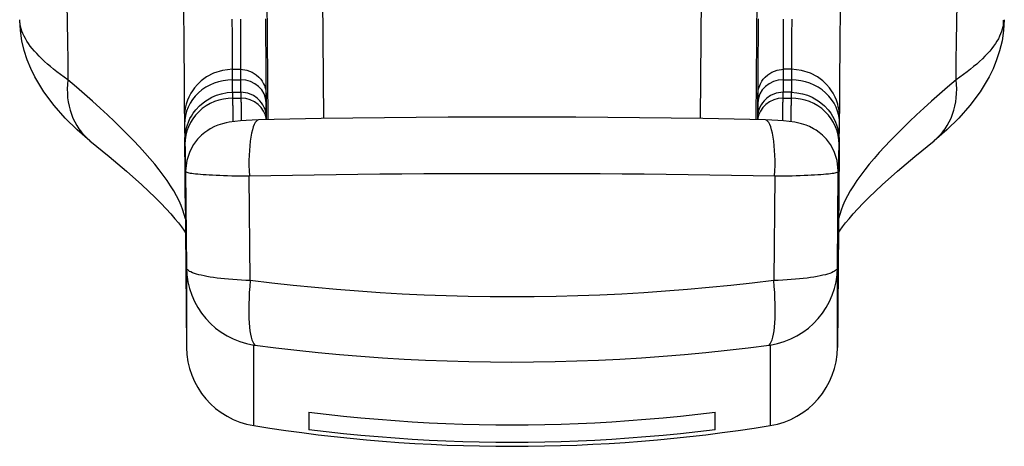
# Model space of a CAD drawing. Header units: inches. Extents: x 15 to 176, y 12 to 99.
# Tile 2 of 26: x 16.516 to 17.729, y 11.719 to 12.244. Entities that reach past the tile are written whole.
import ezdxf

# ---------------------------------------------------------------- set-up
doc = ezdxf.new("R2010")
doc.units = ezdxf.units.IN
doc.header["$MEASUREMENT"] = 0
doc.layers.add('Visible Edges(ANSI)', color=7, linetype='Continuous', lineweight=25)
doc.layers.add('Visible Tangent Edges(ANSI)', color=7, linetype='Continuous', lineweight=25)

msp = doc.modelspace()

# ---------------------------------------------------------------- linework, layer by layer
at = {"layer": 'Visible Edges(ANSI)'}
for p, q in [((16.7784, 12.1833), (16.7883, 12.1833)), ((17.4666, 12.1833), (17.4567, 12.1833)), ((16.7789, 12.155), (16.7888, 12.155)), ((17.4661, 12.155), (17.4562, 12.155)), ((16.7197, 12.0815), (16.7218, 11.8411)), ((17.5253, 12.0815), (17.5232, 11.8411)), ((16.7207, 12.0441), (16.7207, 12.0429)), ((17.5243, 12.0429), (17.5243, 12.0441)), ((16.8725, 11.7615), (16.8725, 11.7398)), ((17.3725, 11.7398), (17.3725, 11.7615))]:
    msp.add_line(p, q, dxfattribs=at)
at = {"layer": 'Visible Edges(ANSI)', "flags": 128}
for points in [[(16.7195, 12.129), (16.7194, 12.1439), (16.7193, 12.161), (16.7192, 12.1801), (16.719, 12.2013), (16.7189, 12.2246), (16.7187, 12.2499), (16.7185, 12.277), (16.7183, 12.3059)], [(17.5267, 12.3059), (17.5265, 12.277), (17.5263, 12.2499), (17.5261, 12.2246), (17.526, 12.2013), (17.5258, 12.1801), (17.5257, 12.1609), (17.5256, 12.1439), (17.5255, 12.129)], [(16.603, 12.0955), (16.5873, 12.109), (16.5726, 12.1233), (16.5589, 12.1387), (16.5463, 12.1555), (16.5352, 12.1741), (16.5303, 12.1843), (16.5259, 12.195), (16.5222, 12.2064), (16.5193, 12.2185), (16.5173, 12.2311), (16.5165, 12.2444)], [(17.7285, 12.2444), (17.7277, 12.2311), (17.7257, 12.2183), (17.7227, 12.2062), (17.719, 12.1948), (17.7147, 12.1841), (17.7098, 12.174), (17.6986, 12.1555), (17.6861, 12.1387), (17.6725, 12.1234), (17.6577, 12.109), (17.642, 12.0955)], [(16.7784, 12.1833), (16.7661, 12.182), (16.7552, 12.1785), (16.7465, 12.1739), (16.74, 12.1691), (16.7352, 12.1645), (16.7317, 12.1604), (16.7291, 12.1569), (16.7273, 12.1538), (16.7247, 12.1489), (16.7232, 12.1453), (16.7216, 12.1404), (16.7207, 12.1371), (16.7202, 12.1349), (16.7199, 12.1323), (16.7195, 12.1293), (16.7194, 12.128), (16.7194, 12.1259), (16.7193, 12.1248), (16.7193, 12.1242), (16.7193, 12.1239), (16.7193, 12.1237), (16.7193, 12.1233), (16.7193, 12.1217), (16.7194, 12.1193), (16.7194, 12.1159)], [(16.7883, 12.1833), (16.7962, 12.1822), (16.8028, 12.1797), (16.8076, 12.1766), (16.811, 12.1737), (16.8132, 12.1711), (16.8148, 12.1689), (16.8166, 12.1656), (16.8177, 12.1632), (16.8183, 12.1616), (16.8189, 12.1593), (16.8194, 12.1569), (16.8196, 12.1558), (16.8197, 12.1539), (16.8198, 12.153), (16.8198, 12.1525), (16.8198, 12.1523), (16.8198, 12.1521), (16.8198, 12.1518), (16.8198, 12.1511), (16.8199, 12.1481)], [(17.4252, 12.1481), (17.4252, 12.1511), (17.4252, 12.1519), (17.4252, 12.1521), (17.4252, 12.1523), (17.4252, 12.1525), (17.4252, 12.153), (17.4253, 12.1539), (17.4254, 12.1557), (17.4256, 12.157), (17.4261, 12.1593), (17.4267, 12.1615), (17.4283, 12.1656), (17.4302, 12.1689), (17.4318, 12.1711), (17.434, 12.1737), (17.4374, 12.1766), (17.4422, 12.1797), (17.4488, 12.1822), (17.4567, 12.1833)], [(17.5256, 12.1159), (17.5256, 12.1193), (17.5257, 12.1217), (17.5257, 12.1233), (17.5257, 12.1237), (17.5257, 12.1239), (17.5257, 12.1242), (17.5257, 12.1248), (17.5257, 12.1258), (17.5256, 12.128), (17.5255, 12.1294), (17.5251, 12.1322), (17.5247, 12.135), (17.5242, 12.1372), (17.5235, 12.1403), (17.5219, 12.1453), (17.5202, 12.1489), (17.5177, 12.1538), (17.5159, 12.1569), (17.5133, 12.1604), (17.5098, 12.1645), (17.505, 12.1691), (17.4985, 12.1739), (17.4898, 12.1785), (17.4789, 12.182), (17.4666, 12.1833)], [(16.7199, 12.0899), (16.7198, 12.0942), (16.7198, 12.0955), (16.7198, 12.0963), (16.7198, 12.0973), (16.7199, 12.0992), (16.72, 12.1005), (16.7202, 12.1029), (16.7206, 12.1055), (16.7209, 12.1074), (16.7215, 12.1102), (16.7229, 12.1148), (16.7241, 12.1181), (16.7261, 12.1227), (16.7278, 12.1257), (16.7301, 12.1292), (16.7333, 12.1334), (16.7377, 12.1383), (16.7442, 12.1437), (16.7532, 12.1491), (16.7588, 12.1514), (16.765, 12.1533), (16.7718, 12.1546), (16.7789, 12.155)], [(16.8204, 12.1214), (16.8203, 12.1233), (16.8203, 12.124), (16.8203, 12.1246), (16.8203, 12.1255), (16.8201, 12.1272), (16.8199, 12.1284), (16.8195, 12.1306), (16.819, 12.1327), (16.8185, 12.1343), (16.8175, 12.1365), (16.8158, 12.1398), (16.8143, 12.142), (16.8122, 12.1446), (16.809, 12.1477), (16.8041, 12.151), (16.7973, 12.1538), (16.7888, 12.155)], [(16.8201, 12.1276), (16.82, 12.1367), (16.8199, 12.1481)], [(17.4562, 12.155), (17.4477, 12.1538), (17.4409, 12.151), (17.4361, 12.1477), (17.4328, 12.1446), (17.4307, 12.142), (17.4292, 12.1398), (17.4275, 12.1366), (17.4261, 12.1327), (17.4255, 12.1306), (17.4251, 12.1284), (17.4249, 12.1272), (17.4247, 12.1255), (17.4247, 12.1246), (17.4247, 12.124), (17.4247, 12.1234), (17.4246, 12.1214)], [(17.425, 12.1276), (17.425, 12.1367), (17.4252, 12.1481)], [(17.4661, 12.155), (17.4732, 12.1545), (17.48, 12.1533), (17.4862, 12.1514), (17.4918, 12.1491), (17.5008, 12.1437), (17.5073, 12.1383), (17.5117, 12.1334), (17.5149, 12.1292), (17.5171, 12.1257), (17.5187, 12.1228), (17.5209, 12.1181), (17.5221, 12.1148), (17.5234, 12.1102), (17.5241, 12.1073), (17.5245, 12.1054), (17.5247, 12.103), (17.525, 12.1005), (17.5251, 12.0992), (17.5252, 12.0973), (17.5252, 12.0963), (17.5252, 12.0955), (17.5252, 12.0942), (17.5251, 12.0899)], [(16.8105, 12.1211), (16.8027, 12.1209), (16.7952, 12.1205), (16.7881, 12.12), (16.7814, 12.1193), (16.7745, 12.1182), (16.7708, 12.1176), (16.7663, 12.1164), (16.7602, 12.1144), (16.7563, 12.1128), (16.7511, 12.1102), (16.748, 12.1082), (16.7444, 12.1057), (16.7402, 12.1022), (16.7355, 12.0974), (16.7306, 12.0909), (16.7258, 12.0821), (16.7222, 12.0711), (16.7208, 12.0585)], [(17.4345, 12.1211), (17.3961, 12.1219), (17.3574, 12.1226), (17.3185, 12.1232), (17.2795, 12.1237), (17.2403, 12.1241), (17.2011, 12.1244), (17.1618, 12.1246), (17.1225, 12.1246), (17.0832, 12.1246), (17.044, 12.1244), (17.0047, 12.1241), (16.9655, 12.1237), (16.9265, 12.1232), (16.8876, 12.1226), (16.8489, 12.1219), (16.8105, 12.1211)], [(17.5242, 12.0585), (17.5228, 12.0711), (17.5192, 12.0822), (17.5144, 12.0909), (17.5095, 12.0974), (17.5048, 12.1022), (17.5006, 12.1057), (17.497, 12.1083), (17.4938, 12.1102), (17.4887, 12.1128), (17.4847, 12.1145), (17.4787, 12.1164), (17.4705, 12.1182), (17.4636, 12.1193), (17.4568, 12.12), (17.4497, 12.1205), (17.4423, 12.1209), (17.4345, 12.1211)], [(16.603, 12.0955), (16.6266, 12.0762), (16.6479, 12.0581), (16.6668, 12.0412), (16.6831, 12.0257), (16.6903, 12.0185), (16.6968, 12.0117), (16.7025, 12.0054), (16.7076, 11.9995), (16.7119, 11.9942), (16.7155, 11.9894), (16.7184, 11.9853), (16.7206, 11.9819)], [(17.5244, 11.9819), (17.5266, 11.9853), (17.5295, 11.9894), (17.5331, 11.9942), (17.5374, 11.9995), (17.5425, 12.0054), (17.5483, 12.0117), (17.5547, 12.0185), (17.5619, 12.0257), (17.5782, 12.0412), (17.5971, 12.0581), (17.6184, 12.0762), (17.642, 12.0955)], [(16.7207, 12.0441), (16.7207, 12.0508), (16.7208, 12.0585)], [(17.5242, 12.0585), (17.5243, 12.0508), (17.5243, 12.0441)], [(16.8725, 11.7615), (16.8939, 11.7589), (16.9152, 11.7566), (16.9364, 11.7545), (16.9576, 11.7526), (16.9787, 11.751), (16.9996, 11.7496), (17.0205, 11.7484), (17.0412, 11.7474), (17.0618, 11.7467), (17.0822, 11.7462), (17.1024, 11.7459), (17.1225, 11.7458), (17.1426, 11.7459), (17.1628, 11.7462), (17.1832, 11.7467), (17.2038, 11.7474), (17.2245, 11.7484), (17.2454, 11.7496), (17.2663, 11.751), (17.2874, 11.7526), (17.3086, 11.7545), (17.3298, 11.7566), (17.3511, 11.7589), (17.3725, 11.7615)], [(17.3725, 11.7398), (17.3511, 11.7372), (17.3298, 11.7349), (17.3086, 11.7328), (17.2874, 11.7309), (17.2663, 11.7293), (17.2454, 11.7279), (17.2245, 11.7267), (17.2038, 11.7258), (17.1832, 11.725), (17.1628, 11.7245), (17.1426, 11.7242), (17.1225, 11.7241), (17.1024, 11.7242), (17.0822, 11.7245), (17.0618, 11.725), (17.0412, 11.7258), (17.0205, 11.7267), (16.9996, 11.7279), (16.9787, 11.7293), (16.9576, 11.7309), (16.9364, 11.7328), (16.9152, 11.7349), (16.8939, 11.7372), (16.8725, 11.7398)]]:
    msp.add_lwpolyline(points, dxfattribs=at)
at = {"layer": 'Visible Edges(ANSI)'}
for centre, radius, start, end in [((16.8202, 11.842), 0.0984, 180.5, 260.853), ((17.4248, 11.842), 0.0984, 279.147, 359.5), ((17.1225, 13.7194), 2, 260.853, 279.147)]:
    msp.add_arc(centre, radius, start, end, dxfattribs=at)
for centre, major_axis, ratio, start_param, end_param in [((16.7119, 13.0844), (0.0084, -1.0598), 0.00028, 5.864998, 5.953767), ((17.5331, 13.0844), (-0.0084, -1.0599), 0.000282, 0.32942, 0.418186)]:
    msp.add_ellipse(centre, major_axis=major_axis, ratio=ratio, start_param=start_param, end_param=end_param, dxfattribs=at)
at = {"layer": 'Visible Tangent Edges(ANSI)'}
for p, q in [((16.891, 12.1227), (16.8873, 12.5522)), ((17.3577, 12.5522), (17.354, 12.1227)), ((16.8184, 12.5131), (16.8219, 12.1214)), ((17.4231, 12.1214), (17.4266, 12.5131)), ((16.7786, 12.155), (16.7785, 12.1703)), ((16.7785, 12.1703), (16.7884, 12.1703)), ((16.7884, 12.1703), (16.7885, 12.155)), ((17.4565, 12.155), (17.4566, 12.1703)), ((17.4566, 12.1703), (17.4666, 12.1703)), ((17.4666, 12.1703), (17.4664, 12.155)), ((16.7789, 12.1478), (16.7889, 12.1478)), ((17.4561, 12.1478), (17.4661, 12.1478)), ((16.82, 12.1278), (16.8199, 12.1418)), ((17.4251, 12.1418), (17.425, 12.1278)), ((16.7208, 12.0577), (16.7218, 11.9392)), ((16.8003, 11.9234), (16.7991, 12.0521)), ((17.4459, 12.0521), (17.4447, 11.9234)), ((17.5232, 11.9392), (17.5242, 12.0577)), ((16.7218, 11.9392), (16.7218, 11.8411)), ((17.5232, 11.8411), (17.5232, 11.9392)), ((16.8046, 11.7448), (16.8046, 11.844)), ((17.4404, 11.844), (17.4404, 11.7448))]:
    msp.add_line(p, q, dxfattribs=at)
at = {"layer": 'Visible Tangent Edges(ANSI)', "flags": 128}
for points in [[(16.5746, 12.2644), (16.575, 12.2409), (16.5753, 12.2174), (16.5756, 12.1939), (16.5759, 12.1704)], [(17.6691, 12.1704), (17.6694, 12.1939), (17.6697, 12.2174), (17.67, 12.2409), (17.6704, 12.2644)], [(16.5759, 12.1704), (16.5712, 12.1736), (16.5667, 12.1769), (16.5624, 12.1801), (16.5583, 12.1833), (16.5543, 12.1866), (16.5506, 12.1898), (16.547, 12.193), (16.5436, 12.1962), (16.5404, 12.1994), (16.5374, 12.2026), (16.5346, 12.2057), (16.5319, 12.2089), (16.5295, 12.212), (16.5273, 12.2151), (16.5253, 12.2181), (16.5235, 12.2212), (16.5219, 12.2242), (16.5205, 12.2272), (16.5193, 12.2301), (16.5184, 12.233), (16.5176, 12.2359), (16.517, 12.2388), (16.5167, 12.2416), (16.5165, 12.2444)], [(16.7786, 12.1833), (16.7786, 12.1877), (16.7785, 12.1924), (16.7785, 12.1973), (16.7785, 12.2025), (16.7784, 12.2079), (16.7784, 12.2135), (16.7783, 12.2194), (16.7783, 12.2255), (16.7783, 12.2318), (16.7782, 12.2384), (16.7782, 12.2452)], [(16.7881, 12.2451), (16.7882, 12.2383), (16.7882, 12.2317), (16.7883, 12.2254), (16.7883, 12.2193), (16.7883, 12.2134), (16.7884, 12.2078), (16.7884, 12.2024), (16.7884, 12.1973), (16.7885, 12.1923), (16.7885, 12.1877), (16.7885, 12.1832)], [(16.8202, 12.1263), (16.8202, 12.1299), (16.8202, 12.1338), (16.8201, 12.1383), (16.8201, 12.1431), (16.8201, 12.1484), (16.82, 12.1542), (16.82, 12.1603), (16.8199, 12.1669), (16.8199, 12.174), (16.8199, 12.1814), (16.8198, 12.1893), (16.8197, 12.1976), (16.8197, 12.2064), (16.8196, 12.2155), (16.8196, 12.2251), (16.8195, 12.235), (16.8194, 12.2454)], [(17.4256, 12.2455), (17.4255, 12.2352), (17.4255, 12.2252), (17.4254, 12.2157), (17.4253, 12.2065), (17.4253, 12.1978), (17.4252, 12.1895), (17.4252, 12.1816), (17.4251, 12.1741), (17.4251, 12.1671), (17.425, 12.1605), (17.425, 12.1543), (17.4249, 12.1485), (17.4249, 12.1432), (17.4249, 12.1383), (17.4249, 12.1339), (17.4248, 12.1299), (17.4248, 12.1263)], [(17.4565, 12.1833), (17.4565, 12.1877), (17.4565, 12.1924), (17.4566, 12.1973), (17.4566, 12.2025), (17.4566, 12.2079), (17.4567, 12.2135), (17.4567, 12.2194), (17.4568, 12.2255), (17.4568, 12.2318), (17.4568, 12.2384), (17.4569, 12.2452)], [(17.4668, 12.2452), (17.4668, 12.2384), (17.4667, 12.2318), (17.4667, 12.2255), (17.4667, 12.2194), (17.4666, 12.2135), (17.4666, 12.2079), (17.4665, 12.2025), (17.4665, 12.1973), (17.4665, 12.1924), (17.4664, 12.1877), (17.4664, 12.1833)], [(17.727, 12.2436), (17.7271, 12.2409), (17.7269, 12.2382), (17.7265, 12.2354), (17.7259, 12.2326), (17.725, 12.2298), (17.724, 12.2269), (17.7227, 12.224), (17.7212, 12.221), (17.7195, 12.218), (17.7176, 12.215), (17.7154, 12.2119), (17.7131, 12.2088), (17.7105, 12.2057), (17.7077, 12.2026), (17.7047, 12.1994), (17.7015, 12.1962), (17.6981, 12.193), (17.6945, 12.1898), (17.6907, 12.1866), (17.6867, 12.1833), (17.6826, 12.1801), (17.6783, 12.1769), (17.6738, 12.1736), (17.6691, 12.1704)], [(16.7785, 12.1703), (16.7784, 12.1714), (16.7784, 12.1724), (16.7784, 12.1733), (16.7784, 12.1742), (16.7784, 12.1751), (16.7784, 12.1759), (16.7784, 12.1767), (16.7784, 12.1775), (16.7784, 12.1782), (16.7784, 12.1788), (16.7784, 12.1794), (16.7784, 12.18), (16.7784, 12.1805), (16.7784, 12.181), (16.7784, 12.1814), (16.7784, 12.1818), (16.7784, 12.1821), (16.7784, 12.1824), (16.7784, 12.1827), (16.7784, 12.1829), (16.7784, 12.1831), (16.7784, 12.1832), (16.7784, 12.1832), (16.7784, 12.1833)], [(16.7883, 12.1833), (16.7883, 12.1832), (16.7883, 12.1832), (16.7883, 12.1831), (16.7883, 12.1829), (16.7883, 12.1827), (16.7883, 12.1824), (16.7883, 12.1821), (16.7883, 12.1818), (16.7883, 12.1814), (16.7883, 12.181), (16.7883, 12.1805), (16.7883, 12.18), (16.7883, 12.1794), (16.7883, 12.1788), (16.7884, 12.1782), (16.7884, 12.1775), (16.7884, 12.1767), (16.7884, 12.1759), (16.7884, 12.1751), (16.7884, 12.1742), (16.7884, 12.1733), (16.7884, 12.1724), (16.7884, 12.1714), (16.7884, 12.1703)], [(17.4566, 12.1703), (17.4566, 12.1714), (17.4566, 12.1724), (17.4566, 12.1733), (17.4566, 12.1742), (17.4566, 12.1751), (17.4566, 12.1759), (17.4566, 12.1767), (17.4566, 12.1775), (17.4567, 12.1782), (17.4567, 12.1788), (17.4567, 12.1794), (17.4567, 12.18), (17.4567, 12.1805), (17.4567, 12.181), (17.4567, 12.1814), (17.4567, 12.1818), (17.4567, 12.1821), (17.4567, 12.1824), (17.4567, 12.1827), (17.4567, 12.1829), (17.4567, 12.1831), (17.4567, 12.1832), (17.4567, 12.1832), (17.4567, 12.1833)], [(17.4666, 12.1833), (17.4666, 12.1832), (17.4666, 12.1832), (17.4666, 12.1831), (17.4666, 12.1829), (17.4666, 12.1827), (17.4666, 12.1824), (17.4666, 12.1821), (17.4666, 12.1818), (17.4666, 12.1814), (17.4666, 12.181), (17.4666, 12.1805), (17.4666, 12.18), (17.4666, 12.1794), (17.4666, 12.1788), (17.4666, 12.1782), (17.4666, 12.1775), (17.4666, 12.1767), (17.4666, 12.1759), (17.4666, 12.1751), (17.4666, 12.1742), (17.4666, 12.1733), (17.4666, 12.1724), (17.4666, 12.1714), (17.4666, 12.1703)], [(16.7204, 11.9992), (16.7191, 12.0046), (16.7174, 12.0101), (16.7152, 12.0158), (16.7126, 12.0216), (16.7096, 12.0276), (16.7061, 12.0337), (16.7023, 12.04), (16.698, 12.0464), (16.6933, 12.053), (16.6882, 12.0597), (16.6827, 12.0666), (16.6768, 12.0736), (16.6705, 12.0807), (16.6638, 12.0881), (16.6567, 12.0956), (16.6492, 12.1032), (16.6413, 12.1111), (16.6331, 12.1191), (16.6244, 12.1272), (16.6154, 12.1355), (16.6061, 12.144), (16.5964, 12.1526), (16.5863, 12.1614), (16.5759, 12.1704)], [(17.6691, 12.1704), (17.6587, 12.1614), (17.6486, 12.1526), (17.6389, 12.144), (17.6296, 12.1355), (17.6206, 12.1272), (17.6119, 12.1191), (17.6037, 12.1111), (17.5958, 12.1033), (17.5883, 12.0956), (17.5812, 12.0881), (17.5745, 12.0808), (17.5682, 12.0736), (17.5623, 12.0666), (17.5568, 12.0597), (17.5517, 12.053), (17.547, 12.0464), (17.5427, 12.04), (17.5389, 12.0337), (17.5354, 12.0276), (17.5324, 12.0216), (17.5298, 12.0158), (17.5276, 12.0101), (17.5259, 12.0046), (17.5246, 11.9992)], [(16.7789, 12.1478), (16.7789, 12.1484), (16.7789, 12.1489), (16.7789, 12.1495), (16.7789, 12.15), (16.7789, 12.1505), (16.7789, 12.1509), (16.7789, 12.1514), (16.7789, 12.1518), (16.7789, 12.1522), (16.7789, 12.1525), (16.7789, 12.1529), (16.7789, 12.1532), (16.7789, 12.1535), (16.7789, 12.1537), (16.7789, 12.154), (16.7789, 12.1542), (16.7789, 12.1544), (16.7789, 12.1545), (16.7789, 12.1547), (16.7789, 12.1548), (16.7789, 12.1549), (16.7789, 12.1549), (16.7789, 12.155), (16.7789, 12.155)], [(16.7793, 12.119), (16.7793, 12.1199), (16.7793, 12.1209), (16.7793, 12.1219), (16.7793, 12.1229), (16.7792, 12.1239), (16.7792, 12.125), (16.7792, 12.1261), (16.7792, 12.1272), (16.7792, 12.1283), (16.7792, 12.1294), (16.7792, 12.1306), (16.7791, 12.1318), (16.7791, 12.133), (16.7791, 12.1343), (16.7791, 12.1355), (16.7791, 12.1368), (16.7791, 12.1381), (16.779, 12.1394), (16.779, 12.1408), (16.779, 12.1421), (16.779, 12.1435), (16.779, 12.1449), (16.779, 12.1464), (16.7789, 12.1478)], [(16.7888, 12.155), (16.7888, 12.155), (16.7888, 12.1549), (16.7888, 12.1549), (16.7888, 12.1548), (16.7888, 12.1547), (16.7888, 12.1545), (16.7888, 12.1544), (16.7888, 12.1542), (16.7888, 12.154), (16.7888, 12.1537), (16.7888, 12.1535), (16.7889, 12.1532), (16.7889, 12.1529), (16.7889, 12.1525), (16.7889, 12.1522), (16.7889, 12.1518), (16.7889, 12.1514), (16.7889, 12.1509), (16.7889, 12.1505), (16.7889, 12.15), (16.7889, 12.1495), (16.7889, 12.1489), (16.7889, 12.1484), (16.7889, 12.1478)], [(16.7889, 12.1478), (16.7889, 12.1464), (16.7889, 12.1451), (16.7889, 12.1437), (16.789, 12.1424), (16.789, 12.1411), (16.789, 12.1398), (16.789, 12.1385), (16.789, 12.1373), (16.789, 12.1361), (16.7891, 12.1349), (16.7891, 12.1337), (16.7891, 12.1325), (16.7891, 12.1314), (16.7891, 12.1302), (16.7891, 12.1291), (16.7891, 12.128), (16.7892, 12.127), (16.7892, 12.1259), (16.7892, 12.1249), (16.7892, 12.1239), (16.7892, 12.1229), (16.7892, 12.1219), (16.7892, 12.121), (16.7892, 12.1201)], [(16.8199, 12.1418), (16.8199, 12.1431), (16.8199, 12.1444), (16.8199, 12.1455), (16.8199, 12.1466), (16.8199, 12.1475), (16.8198, 12.1484), (16.8198, 12.1492), (16.8198, 12.1499), (16.8198, 12.1504), (16.8198, 12.1509), (16.8198, 12.1513), (16.8198, 12.1517), (16.8198, 12.1519), (16.8198, 12.152), (16.8198, 12.152), (16.8198, 12.152), (16.8198, 12.1518), (16.8198, 12.1516), (16.8198, 12.1512), (16.8198, 12.1508), (16.8198, 12.1502), (16.8198, 12.1496), (16.8198, 12.1489), (16.8199, 12.1481)], [(16.8199, 12.1481), (16.8199, 12.1471), (16.8199, 12.146), (16.8199, 12.145), (16.8199, 12.1441), (16.8199, 12.1431), (16.8199, 12.1421), (16.8199, 12.1412), (16.8199, 12.1403), (16.8199, 12.1394), (16.8199, 12.1385), (16.82, 12.1376), (16.82, 12.1367), (16.82, 12.1359), (16.82, 12.1351), (16.82, 12.1342), (16.82, 12.1334), (16.82, 12.1327), (16.82, 12.1319), (16.82, 12.1311), (16.82, 12.1304), (16.82, 12.1297), (16.82, 12.129), (16.82, 12.1283), (16.8201, 12.1276)], [(17.425, 12.1276), (17.425, 12.1283), (17.425, 12.129), (17.425, 12.1297), (17.425, 12.1304), (17.425, 12.1311), (17.425, 12.1319), (17.425, 12.1327), (17.425, 12.1334), (17.425, 12.1342), (17.425, 12.135), (17.425, 12.1359), (17.425, 12.1367), (17.4251, 12.1376), (17.4251, 12.1385), (17.4251, 12.1394), (17.4251, 12.1403), (17.4251, 12.1412), (17.4251, 12.1421), (17.4251, 12.1431), (17.4251, 12.1441), (17.4251, 12.145), (17.4251, 12.146), (17.4251, 12.1471), (17.4252, 12.1481)], [(17.4252, 12.1481), (17.4252, 12.1489), (17.4252, 12.1496), (17.4252, 12.1502), (17.4252, 12.1508), (17.4252, 12.1512), (17.4252, 12.1516), (17.4252, 12.1518), (17.4252, 12.152), (17.4252, 12.152), (17.4252, 12.152), (17.4252, 12.1519), (17.4252, 12.1517), (17.4252, 12.1514), (17.4252, 12.1509), (17.4252, 12.1504), (17.4252, 12.1499), (17.4252, 12.1492), (17.4252, 12.1484), (17.4252, 12.1475), (17.4251, 12.1466), (17.4251, 12.1455), (17.4251, 12.1444), (17.4251, 12.1431), (17.4251, 12.1418)], [(17.4558, 12.1201), (17.4558, 12.121), (17.4558, 12.1219), (17.4558, 12.1229), (17.4558, 12.1239), (17.4558, 12.1249), (17.4558, 12.1259), (17.4559, 12.127), (17.4559, 12.128), (17.4559, 12.1291), (17.4559, 12.1302), (17.4559, 12.1313), (17.4559, 12.1325), (17.4559, 12.1337), (17.456, 12.1348), (17.456, 12.1361), (17.456, 12.1373), (17.456, 12.1385), (17.456, 12.1398), (17.456, 12.1411), (17.456, 12.1424), (17.4561, 12.1437), (17.4561, 12.1451), (17.4561, 12.1464), (17.4561, 12.1478)], [(17.4561, 12.1478), (17.4561, 12.1484), (17.4561, 12.1489), (17.4561, 12.1495), (17.4561, 12.15), (17.4561, 12.1505), (17.4561, 12.1509), (17.4561, 12.1514), (17.4561, 12.1518), (17.4561, 12.1522), (17.4561, 12.1525), (17.4561, 12.1529), (17.4562, 12.1532), (17.4562, 12.1535), (17.4562, 12.1537), (17.4562, 12.154), (17.4562, 12.1542), (17.4562, 12.1544), (17.4562, 12.1545), (17.4562, 12.1547), (17.4562, 12.1548), (17.4562, 12.1549), (17.4562, 12.1549), (17.4562, 12.155), (17.4562, 12.155)], [(17.4661, 12.1478), (17.466, 12.1464), (17.466, 12.1449), (17.466, 12.1435), (17.466, 12.1421), (17.466, 12.1408), (17.466, 12.1394), (17.4659, 12.1381), (17.4659, 12.1368), (17.4659, 12.1355), (17.4659, 12.1343), (17.4659, 12.133), (17.4659, 12.1318), (17.4658, 12.1306), (17.4658, 12.1295), (17.4658, 12.1283), (17.4658, 12.1272), (17.4658, 12.1261), (17.4658, 12.125), (17.4658, 12.1239), (17.4657, 12.1229), (17.4657, 12.1219), (17.4657, 12.1209), (17.4657, 12.1199), (17.4657, 12.119)], [(17.4661, 12.155), (17.4661, 12.155), (17.4661, 12.1549), (17.4661, 12.1549), (17.4661, 12.1548), (17.4661, 12.1547), (17.4661, 12.1545), (17.4661, 12.1544), (17.4661, 12.1542), (17.4661, 12.154), (17.4661, 12.1537), (17.4661, 12.1535), (17.4661, 12.1532), (17.4661, 12.1529), (17.4661, 12.1525), (17.4661, 12.1522), (17.4661, 12.1518), (17.4661, 12.1514), (17.4661, 12.1509), (17.4661, 12.1505), (17.4661, 12.15), (17.4661, 12.1495), (17.4661, 12.1489), (17.4661, 12.1484), (17.4661, 12.1478)], [(16.7197, 12.0816), (16.7198, 12.0722), (16.7199, 12.0637), (16.7199, 12.056), (16.72, 12.0492), (16.72, 12.0431), (16.7201, 12.0379), (16.7201, 12.0336), (16.7202, 12.0301), (16.7202, 12.0275), (16.7202, 12.0257), (16.7202, 12.0248), (16.7203, 12.0247), (16.7203, 12.0255), (16.7203, 12.0271), (16.7202, 12.0296), (16.7202, 12.0329), (16.7202, 12.0371), (16.7202, 12.0421), (16.7201, 12.048), (16.7201, 12.0547), (16.72, 12.0623), (16.72, 12.0706), (16.7199, 12.0798), (16.7199, 12.0898)], [(16.7199, 12.0898), (16.7199, 12.0906), (16.7199, 12.0914), (16.7198, 12.0921), (16.7198, 12.0928), (16.7198, 12.0933), (16.7198, 12.0938), (16.7198, 12.0943), (16.7198, 12.0946), (16.7198, 12.0949), (16.7198, 12.0951), (16.7198, 12.0953), (16.7198, 12.0954), (16.7198, 12.0954), (16.7198, 12.0954), (16.7198, 12.0952), (16.7198, 12.095), (16.7198, 12.0948), (16.7199, 12.0945), (16.7199, 12.0941), (16.7199, 12.0936), (16.7199, 12.0931), (16.7199, 12.0925), (16.7199, 12.0918), (16.7199, 12.0911)], [(16.7199, 12.0911), (16.72, 12.0861), (16.72, 12.0813), (16.7201, 12.0768), (16.7201, 12.0726), (16.7202, 12.0686), (16.7202, 12.0649), (16.7202, 12.0614), (16.7203, 12.0582), (16.7203, 12.0553), (16.7204, 12.0526), (16.7204, 12.0502), (16.7204, 12.048), (16.7205, 12.0462), (16.7205, 12.0445), (16.7205, 12.0432), (16.7206, 12.0421), (16.7206, 12.0413), (16.7206, 12.0408), (16.7206, 12.0405), (16.7206, 12.0405), (16.7207, 12.0408), (16.7207, 12.0413), (16.7207, 12.0421), (16.7207, 12.0431)], [(17.5243, 12.0431), (17.5243, 12.0421), (17.5243, 12.0413), (17.5244, 12.0408), (17.5244, 12.0405), (17.5244, 12.0405), (17.5244, 12.0408), (17.5244, 12.0413), (17.5245, 12.0421), (17.5245, 12.0432), (17.5245, 12.0445), (17.5245, 12.0462), (17.5246, 12.048), (17.5246, 12.0502), (17.5246, 12.0526), (17.5247, 12.0553), (17.5247, 12.0582), (17.5248, 12.0614), (17.5248, 12.0649), (17.5248, 12.0686), (17.5249, 12.0726), (17.5249, 12.0768), (17.525, 12.0813), (17.5251, 12.0861), (17.5251, 12.0911)], [(17.5251, 12.0898), (17.5251, 12.0798), (17.525, 12.0706), (17.525, 12.0623), (17.5249, 12.0547), (17.5249, 12.048), (17.5248, 12.0421), (17.5248, 12.0371), (17.5248, 12.0329), (17.5248, 12.0296), (17.5248, 12.0271), (17.5247, 12.0255), (17.5248, 12.0247), (17.5248, 12.0248), (17.5248, 12.0257), (17.5248, 12.0275), (17.5248, 12.0301), (17.5249, 12.0336), (17.5249, 12.0379), (17.525, 12.0431), (17.525, 12.0492), (17.5251, 12.056), (17.5252, 12.0637), (17.5252, 12.0722), (17.5253, 12.0816)], [(17.5251, 12.0911), (17.5251, 12.0918), (17.5251, 12.0925), (17.5251, 12.0931), (17.5251, 12.0936), (17.5251, 12.0941), (17.5251, 12.0945), (17.5252, 12.0948), (17.5252, 12.095), (17.5252, 12.0952), (17.5252, 12.0954), (17.5252, 12.0954), (17.5252, 12.0954), (17.5252, 12.0953), (17.5252, 12.0951), (17.5252, 12.0949), (17.5252, 12.0946), (17.5252, 12.0943), (17.5252, 12.0938), (17.5252, 12.0933), (17.5252, 12.0928), (17.5252, 12.0921), (17.5251, 12.0914), (17.5251, 12.0906), (17.5251, 12.0898)], [(16.7207, 12.0431), (16.7207, 12.0437), (16.7207, 12.0442), (16.7207, 12.0448), (16.7207, 12.0453), (16.7207, 12.0459), (16.7207, 12.0464), (16.7207, 12.047), (16.7207, 12.0476), (16.7207, 12.0482), (16.7207, 12.0488), (16.7207, 12.0493), (16.7207, 12.05), (16.7207, 12.0506), (16.7207, 12.0512), (16.7207, 12.0518), (16.7207, 12.0524), (16.7208, 12.0531), (16.7208, 12.0537), (16.7208, 12.0544), (16.7208, 12.055), (16.7208, 12.0557), (16.7208, 12.0563), (16.7208, 12.057), (16.7208, 12.0577)], [(16.7208, 12.0577), (16.7209, 12.0573), (16.7214, 12.057), (16.7222, 12.0567), (16.7233, 12.0563), (16.7246, 12.056), (16.7263, 12.0557), (16.7283, 12.0554), (16.7305, 12.0551), (16.7331, 12.0548), (16.7359, 12.0545), (16.739, 12.0542), (16.7424, 12.054), (16.746, 12.0537), (16.7499, 12.0535), (16.754, 12.0533), (16.7583, 12.0531), (16.7628, 12.0529), (16.7675, 12.0527), (16.7724, 12.0526), (16.7775, 12.0524), (16.7827, 12.0523), (16.7881, 12.0522), (16.7936, 12.0521), (16.7991, 12.0521)], [(16.7991, 12.0521), (16.8256, 12.0526), (16.8523, 12.0531), (16.879, 12.0535), (16.9059, 12.0539), (16.9328, 12.0542), (16.9598, 12.0545), (16.9868, 12.0547), (17.0139, 12.055), (17.0411, 12.0551), (17.0682, 12.0552), (17.0954, 12.0553), (17.1225, 12.0553), (17.1497, 12.0553), (17.1768, 12.0552), (17.2039, 12.0551), (17.2311, 12.055), (17.2582, 12.0547), (17.2852, 12.0545), (17.3122, 12.0542), (17.3392, 12.0539), (17.366, 12.0535), (17.3927, 12.0531), (17.4194, 12.0526), (17.4459, 12.0521)], [(17.4459, 12.0521), (17.4514, 12.0521), (17.4569, 12.0522), (17.4622, 12.0523), (17.4674, 12.0524), (17.4725, 12.0526), (17.4774, 12.0527), (17.4821, 12.0529), (17.4866, 12.0531), (17.4909, 12.0533), (17.495, 12.0535), (17.4989, 12.0537), (17.5025, 12.054), (17.5059, 12.0542), (17.509, 12.0545), (17.5119, 12.0548), (17.5144, 12.0551), (17.5167, 12.0554), (17.5187, 12.0557), (17.5203, 12.056), (17.5217, 12.0563), (17.5228, 12.0567), (17.5236, 12.057), (17.5241, 12.0573), (17.5242, 12.0577)], [(17.5242, 12.0577), (17.5242, 12.057), (17.5242, 12.0563), (17.5242, 12.0557), (17.5242, 12.055), (17.5242, 12.0544), (17.5242, 12.0537), (17.5243, 12.0531), (17.5243, 12.0524), (17.5243, 12.0518), (17.5243, 12.0512), (17.5243, 12.0506), (17.5243, 12.05), (17.5243, 12.0493), (17.5243, 12.0488), (17.5243, 12.0482), (17.5243, 12.0476), (17.5243, 12.047), (17.5243, 12.0464), (17.5243, 12.0459), (17.5243, 12.0453), (17.5243, 12.0448), (17.5243, 12.0442), (17.5243, 12.0437), (17.5243, 12.0431)], [(16.8003, 11.9234), (16.7948, 11.9236), (16.7894, 11.9239), (16.784, 11.9242), (16.7788, 11.9246), (16.7737, 11.925), (16.7687, 11.9254), (16.764, 11.9259), (16.7594, 11.9265), (16.7551, 11.927), (16.7509, 11.9277), (16.747, 11.9284), (16.7434, 11.9291), (16.74, 11.9298), (16.7369, 11.9306), (16.734, 11.9314), (16.7315, 11.9322), (16.7292, 11.933), (16.7273, 11.9339), (16.7256, 11.9347), (16.7242, 11.9356), (16.7232, 11.9365), (16.7224, 11.9374), (16.7219, 11.9383), (16.7218, 11.9392)], [(17.5232, 11.9392), (17.5231, 11.9383), (17.5226, 11.9374), (17.5218, 11.9365), (17.5208, 11.9356), (17.5194, 11.9348), (17.5178, 11.9339), (17.5158, 11.933), (17.5136, 11.9322), (17.511, 11.9314), (17.5082, 11.9306), (17.5051, 11.9298), (17.5017, 11.9291), (17.4981, 11.9284), (17.4942, 11.9277), (17.49, 11.9271), (17.4857, 11.9265), (17.4811, 11.9259), (17.4764, 11.9254), (17.4714, 11.925), (17.4663, 11.9246), (17.4611, 11.9242), (17.4557, 11.9239), (17.4502, 11.9236), (17.4447, 11.9234)], [(17.4447, 11.9234), (17.4183, 11.9202), (17.3918, 11.9173), (17.3652, 11.9147), (17.3385, 11.9123), (17.3116, 11.9102), (17.2847, 11.9084), (17.2578, 11.9068), (17.2308, 11.9055), (17.2037, 11.9045), (17.1767, 11.9038), (17.1496, 11.9034), (17.1225, 11.9033), (17.0955, 11.9034), (17.0684, 11.9038), (17.0413, 11.9045), (17.0143, 11.9055), (16.9873, 11.9068), (16.9603, 11.9083), (16.9334, 11.9102), (16.9065, 11.9123), (16.8798, 11.9147), (16.8532, 11.9173), (16.8267, 11.9202), (16.8003, 11.9234)], [(16.8046, 11.844), (16.8046, 11.844), (16.8046, 11.844), (16.8046, 11.844), (16.8046, 11.844), (16.8046, 11.844), (16.8046, 11.844), (16.8047, 11.8441), (16.8047, 11.8441), (16.8048, 11.8441), (16.8048, 11.8441), (16.8049, 11.8441), (16.8049, 11.8441), (16.805, 11.8441), (16.805, 11.8441), (16.8051, 11.8441), (16.8052, 11.8441), (16.8053, 11.8441), (16.8053, 11.8441), (16.8054, 11.8441), (16.8055, 11.844), (16.8056, 11.844), (16.8057, 11.844), (16.8058, 11.844), (16.8059, 11.844)], [(16.8059, 11.844), (16.8318, 11.8407), (16.8578, 11.8377), (16.884, 11.8349), (16.9103, 11.8324), (16.9366, 11.8302), (16.9631, 11.8283), (16.9896, 11.8267), (17.0162, 11.8254), (17.0427, 11.8244), (17.0693, 11.8236), (17.0959, 11.8232), (17.1225, 11.823), (17.1491, 11.8232), (17.1757, 11.8236), (17.2023, 11.8244), (17.2289, 11.8254), (17.2554, 11.8267), (17.2819, 11.8283), (17.3084, 11.8302), (17.3347, 11.8324), (17.361, 11.8349), (17.3872, 11.8377), (17.4132, 11.8407), (17.4391, 11.844)], [(17.4391, 11.844), (17.4392, 11.844), (17.4393, 11.844), (17.4394, 11.844), (17.4395, 11.844), (17.4396, 11.8441), (17.4397, 11.8441), (17.4397, 11.8441), (17.4398, 11.8441), (17.4399, 11.8441), (17.44, 11.8441), (17.44, 11.8441), (17.4401, 11.8441), (17.4401, 11.8441), (17.4402, 11.8441), (17.4402, 11.8441), (17.4403, 11.8441), (17.4403, 11.8441), (17.4404, 11.844), (17.4404, 11.844), (17.4404, 11.844), (17.4404, 11.844), (17.4404, 11.844), (17.4404, 11.844), (17.4404, 11.844)]]:
    msp.add_lwpolyline(points, dxfattribs=at)
at = {"layer": 'Visible Tangent Edges(ANSI)'}
for centre, major_axis, ratio, start_param, end_param in [((16.6649, 12.1721), (-0.0618, -0.0766), 0.850645, 5.332793, 6.283185), ((16.7785, 12.1164), (-0.0591, -0.0005), 0.913858, 4.704588, 6.283185), ((16.7884, 12.1416), (0.0315, 0.0003), 0.913858, 0.000183, 1.562974), ((17.4566, 12.1416), (-0.0315, 0.0003), 0.913858, 4.720211, 6.283002), ((17.4666, 12.1164), (0.0591, -0.0005), 0.913858, 0, 1.578598), ((17.5801, 12.1721), (0.0618, -0.0766), 0.850645, 0, 0.950392), ((16.7789, 12.0916), (-0.0591, -0.0007), 0.952219, 4.701877, 6.280756), ((16.7889, 12.1178), (0.0315, 0.0003), 0.952219, 0.10636, 1.560239), ((17.4561, 12.1178), (-0.0315, 0.0003), 0.952219, 4.722946, 6.176825), ((17.4661, 12.0916), (0.0591, -0.0007), 0.952219, 0.002429, 1.581309), ((16.8119, 12.0621), (-0.0013, 0.059), 0.222323, 0, 1.736301), ((17.4331, 12.0621), (0.0013, 0.059), 0.222323, 4.546884, 6.283185), ((16.7798, 12.0582), (-0.0591, 0.0003), 0.995774, 0, 0.014258), ((17.4652, 12.0582), (0.0591, 0.0003), 0.995774, 6.268927, 6.283185), ((16.7797, 12.0437), (-0.0591, 0.0004), 0.997474, 0, 0.015948), ((17.4653, 12.0437), (0.0591, 0.0004), 0.997474, 6.267237, 6.283185), ((16.8202, 11.9401), (-0.0984, 0), 0.989073, 0.008742, 1.411068), ((17.4248, 11.9401), (0.0984, 0), 0.989073, 4.872117, 6.274443), ((16.8214, 11.9401), (-0.0129, -0.0976), 0.194493, 4.90997, 6.134065), ((17.4236, 11.9401), (0.0129, -0.0976), 0.194493, 0.14912, 1.373215)]:
    msp.add_ellipse(centre, major_axis=major_axis, ratio=ratio, start_param=start_param, end_param=end_param, dxfattribs=at)

doc.saveas('drawing.dxf')
